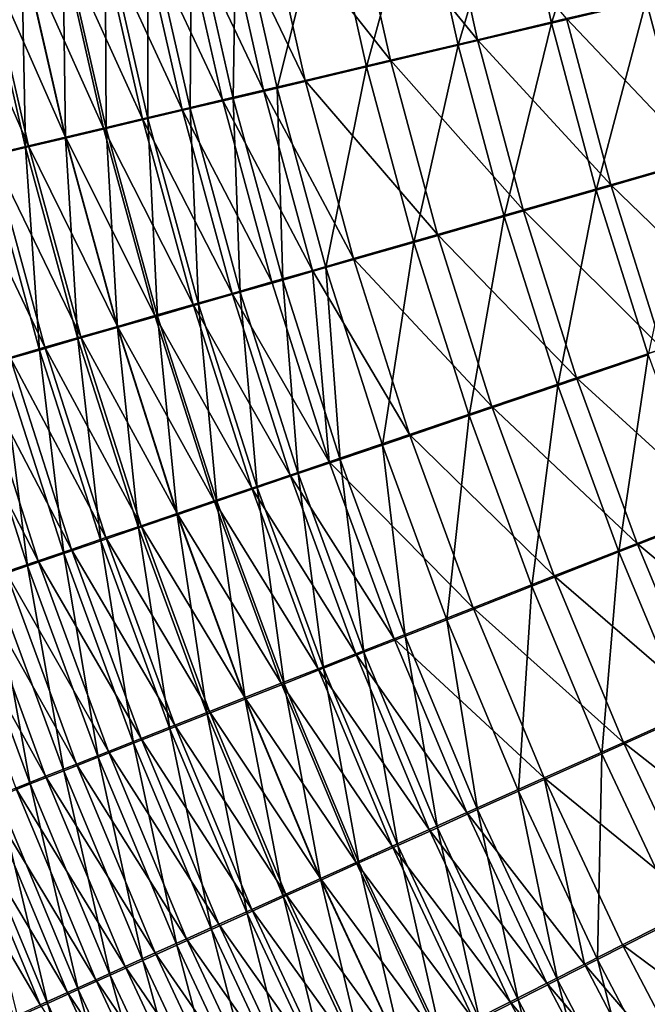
# Model space of a CAD drawing. Header units: metres. Extents: x -900 to 900, y -400 to 400.
# Tile 36 of 243: x -592 to -566, y -164 to -124. Entities that reach past the tile are written whole.
import ezdxf

# ---------------------------------------------------------------- set-up
doc = ezdxf.new("R2010")
doc.units = ezdxf.units.M

msp = doc.modelspace()

# ---------------------------------------------------------------- linework, layer by layer
at = {"layer": 'top'}
for points in [[(-570.316833, -123.697121, -491.510376), (-571.852844, -116.727226, -491.492432), (-567.88031, -115.984955, -492.247467)], [(-570.316833, -123.697121, -491.510376), (-567.88031, -115.984955, -492.247467), (-566.400696, -122.771767, -492.259033)], [(-574.17749, -124.609695, -490.500916), (-575.768616, -117.459023, -490.474335), (-571.852844, -116.727226, -491.492432)], [(-574.17749, -124.609695, -490.500916), (-571.852844, -116.727226, -491.492432), (-570.316833, -123.697121, -491.510376)], [(-577.963623, -125.505028, -489.234131), (-579.608154, -118.176758, -489.196686), (-575.768616, -117.459023, -490.474335)], [(-573.373901, -124.381401, -487.619293), (-574.950684, -117.274353, -487.593719), (-578.606689, -117.957001, -486.377167)], [(-577.963623, -125.505028, -489.234131), (-575.768616, -117.459023, -490.474335), (-574.17749, -124.609695, -490.500916)], [(-569.697693, -123.513443, -488.580475), (-574.950684, -117.274353, -487.593719), (-573.373901, -124.381401, -487.619293)], [(-576.979126, -125.232964, -486.413086), (-578.606689, -117.957001, -486.377167), (-582.174866, -118.623451, -484.919708)], [(-573.373901, -124.381401, -487.619293), (-578.606689, -117.957001, -486.377167), (-576.979126, -125.232964, -486.413086)], [(-581.659546, -126.37944, -487.716431), (-583.355469, -118.877457, -487.666016), (-579.608154, -118.176758, -489.196686)], [(-581.659546, -126.37944, -487.716431), (-579.608154, -118.176758, -489.196686), (-577.963623, -125.505028, -489.234131)], [(-580.498474, -126.064629, -484.967926), (-582.174866, -118.623451, -484.919708), (-583.921448, -118.949768, -484.102783)], [(-576.979126, -125.232964, -486.413086), (-582.174866, -118.623451, -484.919708), (-580.498474, -126.064629, -484.967926)], [(-585.250366, -127.229431, -485.954987), (-586.995239, -119.558319, -485.889679), (-585.189697, -119.220543, -486.808105)], [(-582.221497, -126.471954, -484.157928), (-583.921448, -118.949768, -484.102783), (-585.640686, -119.271034, -483.228271)], [(-585.250366, -127.229431, -485.954987), (-585.189697, -119.220543, -486.808105), (-583.469055, -126.807709, -486.865723)], [(-583.469055, -126.807709, -486.865723), (-585.189697, -119.220543, -486.808105), (-583.355469, -118.877457, -487.666016)], [(-580.498474, -126.064629, -484.967926), (-583.921448, -118.949768, -484.102783), (-582.221497, -126.471954, -484.157928)], [(-583.469055, -126.807709, -486.865723), (-583.355469, -118.877457, -487.666016), (-581.659546, -126.37944, -487.716431)], [(-585.585388, -127.267532, -482.367249), (-587.330627, -119.586914, -482.297028), (-588.989624, -119.897064, -481.309906)], [(-587.001709, -127.644173, -484.985138), (-588.770081, -119.890427, -484.911652), (-586.995239, -119.558319, -485.889679)], [(-583.917725, -126.873062, -483.290741), (-585.640686, -119.271034, -483.228271), (-587.330627, -119.586914, -482.297028)], [(-583.917725, -126.873062, -483.290741), (-587.330627, -119.586914, -482.297028), (-585.585388, -127.267532, -482.367249)], [(-587.001709, -127.644173, -484.985138), (-586.995239, -119.558319, -485.889679), (-585.250366, -127.229431, -485.954987)], [(-582.221497, -126.471954, -484.157928), (-585.640686, -119.271034, -483.228271), (-583.917725, -126.873062, -483.290741)], [(-590.615784, -120.201172, -480.267853), (-587.222717, -127.654953, -481.388306), (-588.989624, -119.897064, -481.309906)], [(-588.721252, -128.051498, -483.957062), (-590.512329, -120.216515, -483.874969), (-588.770081, -119.890427, -484.911652)], [(-588.989624, -119.897064, -481.309906), (-587.222717, -127.654953, -481.388306), (-585.585388, -127.267532, -482.367249)], [(-588.721252, -128.051498, -483.957062), (-588.770081, -119.890427, -484.911652), (-587.001709, -127.644173, -484.985138)], [(-590.407043, -128.450989, -482.871704), (-592.220154, -120.53624, -482.780579), (-590.512329, -120.216515, -483.874969)], [(-588.827942, -128.034912, -480.354858), (-590.615784, -120.201172, -480.267853), (-592.20752, -120.498924, -479.172028)], [(-587.222717, -127.654953, -481.388306), (-590.615784, -120.201172, -480.267853), (-588.827942, -128.034912, -480.354858)], [(-590.407043, -128.450989, -482.871704), (-590.512329, -120.216515, -483.874969), (-588.721252, -128.051498, -483.957062)], [(-591.935974, -128.77095, -478.129028), (-593.763245, -120.790031, -478.023712), (-595.281311, -121.074203, -476.824066)], [(-592.057495, -128.842239, -481.730286), (-593.891785, -120.849297, -481.629761), (-592.220154, -120.53624, -482.780579)], [(-593.671021, -129.224854, -480.534088), (-593.891785, -120.849297, -481.629761), (-592.057495, -128.842239, -481.730286)], [(-590.399597, -128.407028, -479.268036), (-592.20752, -120.498924, -479.172028), (-593.763245, -120.790031, -478.023712)], [(-590.399597, -128.407028, -479.268036), (-593.763245, -120.790031, -478.023712), (-591.935974, -128.77095, -478.129028)], [(-592.057495, -128.842239, -481.730286), (-592.220154, -120.53624, -482.780579), (-590.407043, -128.450989, -482.871704)], [(-588.827942, -128.034912, -480.354858), (-592.20752, -120.498924, -479.172028), (-590.399597, -128.407028, -479.268036)], [(-591.935974, -128.77095, -478.129028), (-595.281311, -121.074203, -476.824066), (-593.435547, -129.126297, -476.939087)], [(-564.615967, -129.488907, -492.274109), (-566.400696, -122.771767, -492.259033), (-562.448914, -121.838264, -492.744293)], [(-568.471619, -130.595322, -491.530334), (-570.316833, -123.697121, -491.510376), (-566.400696, -122.771767, -492.259033)], [(-564.193909, -129.325012, -489.308136), (-565.968628, -122.633331, -489.293335), (-569.697693, -123.513443, -488.580475)], [(-568.471619, -130.595322, -491.530334), (-566.400696, -122.771767, -492.259033), (-564.615967, -129.488907, -492.274109)], [(-572.272949, -131.686691, -490.527527), (-574.17749, -124.609695, -490.500916), (-570.316833, -123.697121, -491.510376)], [(-567.865417, -130.377335, -488.599976), (-569.697693, -123.513443, -488.580475), (-573.373901, -124.381401, -487.619293)], [(-572.272949, -131.686691, -490.527527), (-570.316833, -123.697121, -491.510376), (-568.471619, -130.595322, -491.530334)], [(-564.193909, -129.325012, -489.308136), (-569.697693, -123.513443, -488.580475), (-567.865417, -130.377335, -488.599976)], [(-571.485229, -131.415329, -487.645111), (-573.373901, -124.381401, -487.619293), (-576.979126, -125.232964, -486.413086)], [(-567.865417, -130.377335, -488.599976), (-573.373901, -124.381401, -487.619293), (-571.485229, -131.415329, -487.645111)], [(-576.001343, -132.75769, -489.269043), (-577.963623, -125.505028, -489.234131), (-574.17749, -124.609695, -490.500916)], [(-576.001343, -132.75769, -489.269043), (-574.17749, -124.609695, -490.500916), (-572.272949, -131.686691, -490.527527)], [(-575.035583, -132.43396, -486.446777), (-576.979126, -125.232964, -486.413086), (-580.498474, -126.064629, -484.967926)], [(-571.485229, -131.415329, -487.645111), (-576.979126, -125.232964, -486.413086), (-575.035583, -132.43396, -486.446777)], [(-579.641418, -133.80394, -487.761169), (-581.659546, -126.37944, -487.716431), (-577.963623, -125.505028, -489.234131)], [(-579.641418, -133.80394, -487.761169), (-577.963623, -125.505028, -489.234131), (-576.001343, -132.75769, -489.269043)], [(-578.501831, -133.429047, -485.011047), (-580.498474, -126.064629, -484.967926), (-582.221497, -126.471954, -484.157928)], [(-575.035583, -132.43396, -486.446777), (-580.498474, -126.064629, -484.967926), (-578.501831, -133.429047, -485.011047)], [(-580.199097, -133.916519, -484.206238), (-582.221497, -126.471954, -484.157928), (-583.917725, -126.873062, -483.290741)], [(-581.423828, -134.316467, -486.915955), (-583.469055, -126.807709, -486.865723), (-581.659546, -126.37944, -487.716431)], [(-578.501831, -133.429047, -485.011047), (-582.221497, -126.471954, -484.157928), (-580.199097, -133.916519, -484.206238)], [(-581.423828, -134.316467, -486.915955), (-581.659546, -126.37944, -487.716431), (-579.641418, -133.80394, -487.761169)], [(-581.870178, -134.396622, -483.344635), (-583.917725, -126.873062, -483.290741), (-585.585388, -127.267532, -482.367249)], [(-583.17865, -134.821243, -486.011078), (-585.250366, -127.229431, -485.954987), (-583.469055, -126.807709, -486.865723)], [(-580.199097, -133.916519, -484.206238), (-583.917725, -126.873062, -483.290741), (-581.870178, -134.396622, -483.344635)], [(-583.17865, -134.821243, -486.011078), (-583.469055, -126.807709, -486.865723), (-581.423828, -134.316467, -486.915955)], [(-587.222717, -127.654953, -481.388306), (-583.513245, -134.868851, -482.427032), (-585.585388, -127.267532, -482.367249)], [(-584.904175, -135.317749, -485.047394), (-587.001709, -127.644173, -484.985138), (-585.250366, -127.229431, -485.954987)], [(-585.585388, -127.267532, -482.367249), (-583.513245, -134.868851, -482.427032), (-581.870178, -134.396622, -483.344635)], [(-584.904175, -135.317749, -485.047394), (-585.250366, -127.229431, -485.954987), (-583.17865, -134.821243, -486.011078)], [(-585.126709, -135.332703, -481.454315), (-587.222717, -127.654953, -481.388306), (-588.827942, -128.034912, -480.354858)], [(-586.598572, -135.80545, -484.025848), (-588.721252, -128.051498, -483.957062), (-587.001709, -127.644173, -484.985138)], [(-583.513245, -134.868851, -482.427032), (-587.222717, -127.654953, -481.388306), (-585.126709, -135.332703, -481.454315)], [(-586.598572, -135.80545, -484.025848), (-587.001709, -127.644173, -484.985138), (-584.904175, -135.317749, -485.047394)], [(-588.259949, -136.283859, -482.947327), (-590.407043, -128.450989, -482.871704), (-588.721252, -128.051498, -483.957062)], [(-586.70874, -135.78772, -480.427399), (-588.827942, -128.034912, -480.354858), (-590.399597, -128.407028, -479.268036)], [(-585.126709, -135.332703, -481.454315), (-588.827942, -128.034912, -480.354858), (-586.70874, -135.78772, -480.427399)], [(-588.259949, -136.283859, -482.947327), (-588.721252, -128.051498, -483.957062), (-586.598572, -135.80545, -484.025848)], [(-589.88678, -136.752487, -481.813049), (-592.057495, -128.842239, -481.730286), (-590.407043, -128.450989, -482.871704)], [(-588.257874, -136.233429, -479.347351), (-590.399597, -128.407028, -479.268036), (-591.935974, -128.77095, -478.129028)], [(-589.88678, -136.752487, -481.813049), (-590.407043, -128.450989, -482.871704), (-588.259949, -136.283859, -482.947327)], [(-586.70874, -135.78772, -480.427399), (-590.399597, -128.407028, -479.268036), (-588.257874, -136.233429, -479.347351)], [(-591.477356, -137.210861, -480.624298), (-593.671021, -129.224854, -480.534088), (-592.057495, -128.842239, -481.730286)], [(-589.772522, -136.669403, -478.215454), (-591.935974, -128.77095, -478.129028), (-593.435547, -129.126297, -476.939087)], [(-591.477356, -137.210861, -480.624298), (-592.057495, -128.842239, -481.730286), (-589.88678, -136.752487, -481.813049)], [(-588.257874, -136.233429, -479.347351), (-591.935974, -128.77095, -478.129028), (-589.772522, -136.669403, -478.215454)], [(-591.25116, -137.0952, -477.032837), (-593.435547, -129.126297, -476.939087), (-594.89679, -129.472717, -475.699402)], [(-593.030212, -137.658554, -479.382263), (-593.671021, -129.224854, -480.534088), (-591.477356, -137.210861, -480.624298)], [(-589.772522, -136.669403, -478.215454), (-593.435547, -129.126297, -476.939087), (-591.25116, -137.0952, -477.032837)], [(-562.117859, -135.931305, -489.326477), (-564.193909, -129.325012, -489.308136), (-567.865417, -130.377335, -488.599976)], [(-592.692322, -137.510391, -475.80072), (-591.25116, -137.0952, -477.032837), (-594.89679, -129.472717, -475.699402)], [(-566.319885, -137.405563, -491.552338), (-568.471619, -130.595322, -491.530334), (-564.615967, -129.488907, -492.274109)], [(-570.057739, -138.673553, -490.554138), (-572.272949, -131.686691, -490.527527), (-568.471619, -130.595322, -491.530334)], [(-565.728027, -137.153748, -488.621613), (-567.865417, -130.377335, -488.599976), (-571.485229, -131.415329, -487.645111)], [(-570.057739, -138.673553, -490.554138), (-568.471619, -130.595322, -491.530334), (-566.319885, -137.405563, -491.552338)], [(-562.117859, -135.931305, -489.326477), (-567.865417, -130.377335, -488.599976), (-565.728027, -137.153748, -488.621613)], [(-569.287537, -138.359741, -487.671143), (-571.485229, -131.415329, -487.645111), (-575.035583, -132.43396, -486.446777)], [(-565.728027, -137.153748, -488.621613), (-571.485229, -131.415329, -487.645111), (-569.287537, -138.359741, -487.671143)], [(-573.724243, -139.918091, -489.301361), (-576.001343, -132.75769, -489.269043), (-572.272949, -131.686691, -490.527527)], [(-573.724243, -139.918091, -489.301361), (-572.272949, -131.686691, -490.527527), (-570.057739, -138.673553, -490.554138)], [(-572.778992, -139.543411, -486.478271), (-575.035583, -132.43396, -486.446777), (-578.501831, -133.429047, -485.011047)], [(-569.287537, -138.359741, -487.671143), (-575.035583, -132.43396, -486.446777), (-572.778992, -139.543411, -486.478271)], [(-577.304199, -141.134048, -487.800262), (-579.641418, -133.80394, -487.761169), (-576.001343, -132.75769, -489.269043)], [(-577.304199, -141.134048, -487.800262), (-576.001343, -132.75769, -489.269043), (-573.724243, -139.918091, -489.301361)], [(-576.18811, -140.699921, -485.048981), (-578.501831, -133.429047, -485.011047), (-580.199097, -133.916519, -484.206238)], [(-572.778992, -139.543411, -486.478271), (-578.501831, -133.429047, -485.011047), (-576.18811, -140.699921, -485.048981)], [(-579.057251, -141.729813, -486.958801), (-581.423828, -134.316467, -486.915955), (-579.641418, -133.80394, -487.761169)], [(-579.057251, -141.729813, -486.958801), (-579.641418, -133.80394, -487.761169), (-577.304199, -141.134048, -487.800262)], [(-579.501282, -141.824661, -483.389954), (-580.199097, -133.916519, -484.206238), (-581.870178, -134.396622, -483.344635)], [(-576.18811, -140.699921, -485.048981), (-580.199097, -133.916519, -484.206238), (-579.501282, -141.824661, -483.389954)], [(-583.513245, -134.868851, -482.427032), (-579.501282, -141.824661, -483.389954), (-581.870178, -134.396622, -483.344635)], [(-580.783447, -142.31662, -486.057892), (-583.17865, -134.821243, -486.011078), (-581.423828, -134.316467, -486.915955)], [(-580.783447, -142.31662, -486.057892), (-581.423828, -134.316467, -486.915955), (-579.057251, -141.729813, -486.958801)], [(-581.117676, -142.373672, -482.47641), (-583.513245, -134.868851, -482.427032), (-585.126709, -135.332703, -481.454315)], [(-582.480835, -142.893875, -485.09845), (-584.904175, -135.317749, -485.047394), (-583.17865, -134.821243, -486.011078)], [(-579.501282, -141.824661, -483.389954), (-583.513245, -134.868851, -482.427032), (-581.117676, -142.373672, -482.47641)], [(-582.480835, -142.893875, -485.09845), (-583.17865, -134.821243, -486.011078), (-580.783447, -142.31662, -486.057892)], [(-582.705017, -142.91304, -481.507935), (-585.126709, -135.332703, -481.454315), (-586.70874, -135.78772, -480.427399)], [(-584.147705, -143.460968, -484.081329), (-586.598572, -135.80545, -484.025848), (-584.904175, -135.317749, -485.047394)], [(-581.117676, -142.373672, -482.47641), (-585.126709, -135.332703, -481.454315), (-582.705017, -142.91304, -481.507935)], [(-584.147705, -143.460968, -484.081329), (-584.904175, -135.317749, -485.047394), (-582.480835, -142.893875, -485.09845)], [(-585.782288, -144.017288, -483.007446), (-588.259949, -136.283859, -482.947327), (-586.598572, -135.80545, -484.025848)], [(-584.261597, -143.442169, -480.485413), (-586.70874, -135.78772, -480.427399), (-588.257874, -136.233429, -479.347351)], [(-582.705017, -142.91304, -481.507935), (-586.70874, -135.78772, -480.427399), (-584.261597, -143.442169, -480.485413)], [(-585.782288, -144.017288, -483.007446), (-586.598572, -135.80545, -484.025848), (-584.147705, -143.460968, -484.081329)], [(-587.383057, -144.562332, -481.878052), (-589.88678, -136.752487, -481.813049), (-588.259949, -136.283859, -482.947327)], [(-585.78595, -143.960541, -479.410034), (-588.257874, -136.233429, -479.347351), (-589.772522, -136.669403, -478.215454)], [(-587.383057, -144.562332, -481.878052), (-588.259949, -136.283859, -482.947327), (-585.782288, -144.017288, -483.007446)], [(-584.261597, -143.442169, -480.485413), (-588.257874, -136.233429, -479.347351), (-585.78595, -143.960541, -479.410034)], [(-587.27655, -144.467667, -478.282928), (-589.772522, -136.669403, -478.215454), (-591.25116, -137.0952, -477.032837)], [(-585.78595, -143.960541, -479.410034), (-589.772522, -136.669403, -478.215454), (-587.27655, -144.467667, -478.282928)], [(-591.25116, -137.0952, -477.032837), (-592.692322, -137.510391, -475.80072), (-588.731873, -144.963013, -477.105286)], [(-588.948364, -145.09552, -480.694305), (-591.477356, -137.210861, -480.624298), (-589.88678, -136.752487, -481.813049)], [(-588.731873, -144.963013, -477.105286), (-587.27655, -144.467667, -478.282928), (-591.25116, -137.0952, -477.032837)], [(-588.948364, -145.09552, -480.694305), (-589.88678, -136.752487, -481.813049), (-587.383057, -144.562332, -481.878052)], [(-590.150452, -145.446091, -475.878326), (-592.692322, -137.510391, -475.80072), (-594.09436, -137.91452, -474.520294)], [(-590.476624, -145.616348, -479.45752), (-593.030212, -137.658554, -479.382263), (-591.477356, -137.210861, -480.624298)], [(-592.692322, -137.510391, -475.80072), (-590.150452, -145.446091, -475.878326), (-588.731873, -144.963013, -477.105286)], [(-590.476624, -145.616348, -479.45752), (-591.477356, -137.210861, -480.624298), (-588.948364, -145.09552, -480.694305)], [(-567.534973, -145.553833, -490.58075), (-570.057739, -138.673553, -490.554138), (-566.319885, -137.405563, -491.552338)], [(-563.288391, -143.826477, -488.645355), (-565.728027, -137.153748, -488.621613), (-569.287537, -138.359741, -487.671143)], [(-567.534973, -145.553833, -490.58075), (-566.319885, -137.405563, -491.552338), (-563.864502, -144.111572, -491.576355)], [(-591.530762, -145.916397, -474.60318), (-594.09436, -137.91452, -474.520294), (-595.455811, -138.307159, -473.192749)], [(-591.966309, -146.124268, -478.168915), (-594.543579, -138.095078, -478.088287), (-593.030212, -137.658554, -479.382263)], [(-591.530762, -145.916397, -474.60318), (-590.150452, -145.446091, -475.878326), (-594.09436, -137.91452, -474.520294)], [(-591.966309, -146.124268, -478.168915), (-593.030212, -137.658554, -479.382263), (-590.476624, -145.616348, -479.45752)], [(-592.871338, -146.373398, -473.281097), (-591.530762, -145.916397, -474.60318), (-595.455811, -138.307159, -473.192749)], [(-593.415771, -146.618744, -476.829742), (-594.543579, -138.095078, -478.088287), (-591.966309, -146.124268, -478.168915)], [(-571.135376, -146.969543, -489.331085), (-573.724243, -139.918091, -489.301361), (-570.057739, -138.673553, -490.554138)], [(-566.783813, -145.198212, -487.697388), (-569.287537, -138.359741, -487.671143), (-572.778992, -139.543411, -486.478271)], [(-571.135376, -146.969543, -489.331085), (-570.057739, -138.673553, -490.554138), (-567.534973, -145.553833, -490.58075)], [(-563.288391, -143.826477, -488.645355), (-569.287537, -138.359741, -487.671143), (-566.783813, -145.198212, -487.697388)], [(-570.212463, -146.544693, -486.507507), (-572.778992, -139.543411, -486.478271), (-576.18811, -140.699921, -485.048981)], [(-566.783813, -145.198212, -487.697388), (-572.778992, -139.543411, -486.478271), (-570.212463, -146.544693, -486.507507)], [(-574.651001, -148.352905, -487.833679), (-577.304199, -141.134048, -487.800262), (-573.724243, -139.918091, -489.301361)], [(-574.651001, -148.352905, -487.833679), (-573.724243, -139.918091, -489.301361), (-571.135376, -146.969543, -489.331085)], [(-573.560425, -147.860397, -485.081726), (-576.18811, -140.699921, -485.048981), (-579.501282, -141.824661, -483.389954)], [(-570.212463, -146.544693, -486.507507), (-576.18811, -140.699921, -485.048981), (-573.560425, -147.860397, -485.081726)], [(-576.372681, -149.030746, -486.994232), (-579.057251, -141.729813, -486.958801), (-577.304199, -141.134048, -487.800262)], [(-576.372681, -149.030746, -486.994232), (-577.304199, -141.134048, -487.800262), (-574.651001, -148.352905, -487.833679)], [(-576.814392, -149.140121, -483.426697), (-579.501282, -141.824661, -483.389954), (-581.117676, -142.373672, -482.47641)], [(-578.067871, -149.698425, -486.095459), (-580.783447, -142.31662, -486.057892), (-579.057251, -141.729813, -486.958801)], [(-573.560425, -147.860397, -485.081726), (-579.501282, -141.824661, -483.389954), (-576.814392, -149.140121, -483.426697)], [(-578.067871, -149.698425, -486.095459), (-579.057251, -141.729813, -486.958801), (-576.372681, -149.030746, -486.994232)], [(-578.401917, -149.764862, -482.515289), (-581.117676, -142.373672, -482.47641), (-582.705017, -142.91304, -481.507935)], [(-579.734924, -150.355286, -485.138275), (-582.480835, -142.893875, -485.09845), (-580.783447, -142.31662, -486.057892)], [(-576.814392, -149.140121, -483.426697), (-581.117676, -142.373672, -482.47641), (-578.401917, -149.764862, -482.515289)], [(-579.734924, -150.355286, -485.138275), (-580.783447, -142.31662, -486.057892), (-578.067871, -149.698425, -486.095459)], [(-579.960999, -150.378632, -481.549103), (-582.705017, -142.91304, -481.507935), (-584.261597, -143.442169, -480.485413)], [(-581.37207, -151.000626, -484.123505), (-584.147705, -143.460968, -484.081329), (-582.480835, -142.893875, -485.09845)], [(-578.401917, -149.764862, -482.515289), (-582.705017, -142.91304, -481.507935), (-579.960999, -150.378632, -481.549103)], [(-581.37207, -151.000626, -484.123505), (-582.480835, -142.893875, -485.09845), (-579.734924, -150.355286, -485.138275)], [(-581.489929, -150.980804, -480.528961), (-584.261597, -143.442169, -480.485413), (-585.78595, -143.960541, -479.410034)], [(-582.9776, -151.633759, -483.052094), (-585.782288, -144.017288, -483.007446), (-584.147705, -143.460968, -484.081329)], [(-579.960999, -150.378632, -481.549103), (-584.261597, -143.442169, -480.485413), (-581.489929, -150.980804, -480.528961)], [(-582.9776, -151.633759, -483.052094), (-584.147705, -143.460968, -484.081329), (-581.37207, -151.000626, -484.123505)], [(-584.549927, -152.254074, -481.925262), (-587.383057, -144.562332, -481.878052), (-585.782288, -144.017288, -483.007446)], [(-582.987244, -151.570801, -479.456024), (-585.78595, -143.960541, -479.410034), (-587.27655, -144.467667, -478.282928)], [(-581.489929, -150.980804, -480.528961), (-585.78595, -143.960541, -479.410034), (-582.987244, -151.570801, -479.456024)], [(-584.549927, -152.254074, -481.925262), (-585.782288, -144.017288, -483.007446), (-582.9776, -151.633759, -483.052094)], [(-560.550476, -150.380188, -488.671173), (-563.288391, -143.826477, -488.645355), (-566.783813, -145.198212, -487.697388)], [(-564.708679, -152.312119, -490.607239), (-567.534973, -145.553833, -490.58075), (-563.864502, -144.111572, -491.576355)], [(-586.087463, -152.860977, -480.744171), (-588.948364, -145.09552, -480.694305), (-587.383057, -144.562332, -481.878052)], [(-584.451538, -152.14801, -478.331451), (-587.27655, -144.467667, -478.282928), (-588.731873, -144.963013, -477.105286)], [(-586.087463, -152.860977, -480.744171), (-587.383057, -144.562332, -481.878052), (-584.549927, -152.254074, -481.925262)], [(-584.451538, -152.14801, -478.331451), (-582.987244, -151.570801, -479.456024), (-587.27655, -144.467667, -478.282928)], [(-587.588806, -153.453842, -479.510132), (-590.476624, -145.616348, -479.45752), (-588.948364, -145.09552, -480.694305)], [(-588.731873, -144.963013, -477.105286), (-590.150452, -145.446091, -475.878326), (-585.881226, -152.711884, -477.156464)], [(-587.588806, -153.453842, -479.510132), (-588.948364, -145.09552, -480.694305), (-586.087463, -152.860977, -480.744171)], [(-585.881226, -152.711884, -477.156464), (-584.451538, -152.14801, -478.331451), (-588.731873, -144.963013, -477.105286)], [(-563.978088, -151.915405, -487.723755), (-566.783813, -145.198212, -487.697388), (-570.212463, -146.544693, -486.507507)], [(-560.550476, -150.380188, -488.671173), (-566.783813, -145.198212, -487.697388), (-563.978088, -151.915405, -487.723755)], [(-589.052246, -154.032059, -478.224365), (-591.966309, -146.124268, -478.168915), (-590.476624, -145.616348, -479.45752)], [(-587.274841, -153.261826, -475.93219), (-590.150452, -145.446091, -475.878326), (-591.530762, -145.916397, -474.60318)], [(-589.052246, -154.032059, -478.224365), (-590.476624, -145.616348, -479.45752), (-587.588806, -153.453842, -479.510132)], [(-590.150452, -145.446091, -475.878326), (-587.274841, -153.261826, -475.93219), (-585.881226, -152.711884, -477.156464)], [(-568.238953, -153.896637, -489.358154), (-571.135376, -146.969543, -489.331085), (-567.534973, -145.553833, -490.58075)], [(-568.238953, -153.896637, -489.358154), (-567.534973, -145.553833, -490.58075), (-564.708679, -152.312119, -490.607239)], [(-588.631042, -153.797256, -474.659851), (-591.530762, -145.916397, -474.60318), (-592.871338, -146.373398, -473.281097)], [(-588.631042, -153.797256, -474.659851), (-587.274841, -153.261826, -475.93219), (-591.530762, -145.916397, -474.60318)], [(-589.948242, -154.317596, -473.340607), (-592.871338, -146.373398, -473.281097), (-594.170654, -146.816589, -471.913208)], [(-590.476318, -154.595032, -476.888062), (-593.415771, -146.618744, -476.829742), (-591.966309, -146.124268, -478.168915)], [(-589.948242, -154.317596, -473.340607), (-588.631042, -153.797256, -474.659851), (-592.871338, -146.373398, -473.281097)], [(-590.476318, -154.595032, -476.888062), (-591.966309, -146.124268, -478.168915), (-589.052246, -154.032059, -478.224365)], [(-591.225037, -154.822296, -471.975616), (-594.170654, -146.816589, -471.913208), (-595.427246, -147.245483, -470.500824)], [(-591.859497, -155.142136, -475.502533), (-594.823547, -147.099243, -475.441223), (-593.415771, -146.618744, -476.829742)], [(-589.948242, -154.317596, -473.340607), (-594.170654, -146.816589, -471.913208), (-591.225037, -154.822296, -471.975616)], [(-591.859497, -155.142136, -475.502533), (-593.415771, -146.618744, -476.829742), (-590.476318, -154.595032, -476.888062)], [(-567.340149, -153.422424, -486.534424), (-570.212463, -146.544693, -486.507507), (-573.560425, -147.860397, -485.081726)], [(-563.978088, -151.915405, -487.723755), (-570.212463, -146.544693, -486.507507), (-567.340149, -153.422424, -486.534424)], [(-591.225037, -154.822296, -471.975616), (-595.427246, -147.245483, -470.500824), (-592.459961, -155.310745, -470.566223)], [(-593.200256, -155.672775, -474.068939), (-594.823547, -147.099243, -475.441223), (-591.859497, -155.142136, -475.502533)], [(-571.686096, -155.445023, -487.861267), (-574.651001, -148.352905, -487.833679), (-571.135376, -146.969543, -489.331085)], [(-571.686096, -155.445023, -487.861267), (-571.135376, -146.969543, -489.331085), (-568.238953, -153.896637, -489.358154)], [(-570.623047, -154.895096, -485.109222), (-573.560425, -147.860397, -485.081726), (-576.814392, -149.140121, -483.426697)], [(-567.340149, -153.422424, -486.534424), (-573.560425, -147.860397, -485.081726), (-570.623047, -154.895096, -485.109222)], [(-573.374207, -156.203735, -487.022125), (-576.372681, -149.030746, -486.994232), (-574.651001, -148.352905, -487.833679)], [(-573.374207, -156.203735, -487.022125), (-574.651001, -148.352905, -487.833679), (-571.686096, -155.445023, -487.861267)], [(-573.813599, -156.32753, -483.454742), (-576.814392, -149.140121, -483.426697), (-578.401917, -149.764862, -482.515289)], [(-575.036316, -156.951111, -486.123627), (-578.067871, -149.698425, -486.095459), (-576.372681, -149.030746, -486.994232)], [(-570.623047, -154.895096, -485.109222), (-576.814392, -149.140121, -483.426697), (-573.813599, -156.32753, -483.454742)], [(-575.036316, -156.951111, -486.123627), (-576.372681, -149.030746, -486.994232), (-573.374207, -156.203735, -487.022125)], [(-576.670837, -157.686371, -485.166687), (-579.734924, -150.355286, -485.138275), (-578.067871, -149.698425, -486.095459)], [(-576.670837, -157.686371, -485.166687), (-578.067871, -149.698425, -486.095459), (-575.036316, -156.951111, -486.123627)], [(-575.370239, -157.026825, -482.54361), (-578.401917, -149.764862, -482.515289), (-579.960999, -150.378632, -481.549103)], [(-573.813599, -156.32753, -483.454742), (-578.401917, -149.764862, -482.515289), (-575.370239, -157.026825, -482.54361)], [(-576.898926, -157.713882, -481.577667), (-579.960999, -150.378632, -481.549103), (-581.489929, -150.980804, -480.528961)], [(-578.276001, -158.408752, -484.152191), (-581.37207, -151.000626, -484.123505), (-579.734924, -150.355286, -485.138275)], [(-575.370239, -157.026825, -482.54361), (-579.960999, -150.378632, -481.549103), (-576.898926, -157.713882, -481.577667)], [(-578.276001, -158.408752, -484.152191), (-579.734924, -150.355286, -485.138275), (-576.670837, -157.686371, -485.166687)], [(-578.39801, -158.38797, -480.5578), (-581.489929, -150.980804, -480.528961), (-582.987244, -151.570801, -479.456024)], [(-579.850159, -159.117508, -483.081055), (-582.9776, -151.633759, -483.052094), (-581.37207, -151.000626, -484.123505)], [(-576.898926, -157.713882, -481.577667), (-581.489929, -150.980804, -480.528961), (-578.39801, -158.38797, -480.5578)], [(-579.850159, -159.117508, -483.081055), (-581.37207, -151.000626, -484.123505), (-578.276001, -158.408752, -484.152191)], [(-581.391724, -159.81192, -481.954468), (-584.549927, -152.254074, -481.925262), (-582.9776, -151.633759, -483.052094)], [(-582.987244, -151.570801, -479.456024), (-584.451538, -152.14801, -478.331451), (-579.86615, -159.048416, -479.485138)], [(-578.39801, -158.38797, -480.5578), (-582.987244, -151.570801, -479.456024), (-579.86615, -159.048416, -479.485138)], [(-581.391724, -159.81192, -481.954468), (-582.9776, -151.633759, -483.052094), (-579.850159, -159.117508, -483.081055)], [(-581.301758, -159.69458, -478.36084), (-584.451538, -152.14801, -478.331451), (-585.881226, -152.711884, -477.156464)], [(-579.86615, -159.048416, -479.485138), (-584.451538, -152.14801, -478.331451), (-581.301758, -159.69458, -478.36084)], [(-560.877258, -158.498322, -487.750092), (-563.978088, -151.915405, -487.723755), (-567.340149, -153.422424, -486.534424)], [(-582.89917, -160.491318, -480.773651), (-586.087463, -152.860977, -480.744171), (-584.549927, -152.254074, -481.925262)], [(-582.89917, -160.491318, -480.773651), (-584.549927, -152.254074, -481.925262), (-581.391724, -159.81192, -481.954468)], [(-565.041748, -160.686646, -489.382324), (-568.238953, -153.896637, -489.358154), (-564.708679, -152.312119, -490.607239)], [(-584.371033, -161.155014, -479.539856), (-587.588806, -153.453842, -479.510132), (-586.087463, -152.860977, -480.744171)], [(-585.881226, -152.711884, -477.156464), (-587.274841, -153.261826, -475.93219), (-582.703552, -160.325836, -477.186096)], [(-584.371033, -161.155014, -479.539856), (-586.087463, -152.860977, -480.744171), (-582.89917, -160.491318, -480.773651)], [(-582.703552, -160.325836, -477.186096), (-581.301758, -159.69458, -478.36084), (-585.881226, -152.711884, -477.156464)], [(-588.631042, -153.797256, -474.659851), (-584.069946, -160.941498, -475.962097), (-587.274841, -153.261826, -475.93219)], [(-587.274841, -153.261826, -475.93219), (-584.069946, -160.941498, -475.962097), (-582.703552, -160.325836, -477.186096)], [(-589.948242, -154.317596, -473.340607), (-585.399597, -161.540939, -474.690002), (-588.631042, -153.797256, -474.659851)], [(-585.805847, -161.802338, -478.254303), (-589.052246, -154.032059, -478.224365), (-587.588806, -153.453842, -479.510132)], [(-585.399597, -161.540939, -474.690002), (-584.069946, -160.941498, -475.962097), (-588.631042, -153.797256, -474.659851)], [(-585.805847, -161.802338, -478.254303), (-587.588806, -153.453842, -479.510132), (-584.371033, -161.155014, -479.539856)], [(-564.168701, -160.163956, -486.558838), (-567.340149, -153.422424, -486.534424), (-570.623047, -154.895096, -485.109222)], [(-560.877258, -158.498322, -487.750092), (-567.340149, -153.422424, -486.534424), (-564.168701, -160.163956, -486.558838)], [(-587.201965, -162.432602, -476.918274), (-590.476318, -154.595032, -476.888062), (-589.052246, -154.032059, -478.224365)], [(-587.201965, -162.432602, -476.918274), (-589.052246, -154.032059, -478.224365), (-585.805847, -161.802338, -478.254303)], [(-568.416016, -162.397949, -487.882782), (-571.686096, -155.445023, -487.861267), (-568.238953, -153.896637, -489.358154)], [(-568.416016, -162.397949, -487.882782), (-568.238953, -153.896637, -489.358154), (-565.041748, -160.686646, -489.382324)], [(-588.558044, -163.045135, -475.532959), (-591.859497, -155.142136, -475.502533), (-590.476318, -154.595032, -476.888062)], [(-586.690979, -162.123489, -473.371002), (-589.948242, -154.317596, -473.340607), (-591.225037, -154.822296, -471.975616)], [(-588.558044, -163.045135, -475.532959), (-590.476318, -154.595032, -476.888062), (-587.201965, -162.432602, -476.918274)], [(-585.399597, -161.540939, -474.690002), (-589.948242, -154.317596, -473.340607), (-586.690979, -162.123489, -473.371002)], [(-587.942749, -162.688538, -472.006256), (-591.225037, -154.822296, -471.975616), (-592.459961, -155.310745, -470.566223)], [(-586.690979, -162.123489, -473.371002), (-591.225037, -154.822296, -471.975616), (-587.942749, -162.688538, -472.006256)], [(-568.955872, -162.589081, -484.330688), (-570.623047, -154.895096, -485.109222), (-573.813599, -156.32753, -483.454742)], [(-567.382263, -161.791565, -485.131104), (-570.623047, -154.895096, -485.109222), (-568.955872, -162.589081, -484.330688)], [(-564.168701, -160.163956, -486.558838), (-570.623047, -154.895096, -485.109222), (-567.382263, -161.791565, -485.131104)], [(-593.651672, -155.78244, -469.114227), (-589.153503, -163.235413, -470.597107), (-592.459961, -155.310745, -470.566223)], [(-589.872437, -163.639221, -474.099609), (-593.200256, -155.672775, -474.068939), (-591.859497, -155.142136, -475.502533)], [(-592.459961, -155.310745, -470.566223), (-589.153503, -163.235413, -470.597107), (-587.942749, -162.688538, -472.006256)], [(-589.872437, -163.639221, -474.099609), (-591.859497, -155.142136, -475.502533), (-588.558044, -163.045135, -475.532959)], [(-570.068298, -163.236481, -487.042114), (-573.374207, -156.203735, -487.022125), (-571.686096, -155.445023, -487.861267)], [(-570.068298, -163.236481, -487.042114), (-571.686096, -155.445023, -487.861267), (-568.416016, -162.397949, -487.882782)], [(-594.79895, -156.236862, -467.621582), (-590.321838, -163.76355, -469.145325), (-593.651672, -155.78244, -469.114227)], [(-591.143677, -164.214218, -472.619598), (-594.497009, -156.18634, -472.588715), (-593.200256, -155.672775, -474.068939)], [(-593.651672, -155.78244, -469.114227), (-590.321838, -163.76355, -469.145325), (-589.153503, -163.235413, -470.597107)], [(-591.143677, -164.214218, -472.619598), (-593.200256, -155.672775, -474.068939), (-589.872437, -163.639221, -474.099609)], [(-595.900391, -156.673492, -466.090271), (-591.446533, -164.272354, -467.652924), (-594.79895, -156.236862, -467.621582)], [(-594.79895, -156.236862, -467.621582), (-591.446533, -164.272354, -467.652924), (-590.321838, -163.76355, -469.145325)], [(-592.370483, -164.769516, -471.094849), (-594.497009, -156.18634, -472.588715), (-591.143677, -164.214218, -472.619598)], [(-571.695068, -164.062469, -486.141968), (-575.036316, -156.951111, -486.123627), (-573.374207, -156.203735, -487.022125)], [(-571.695068, -164.062469, -486.141968), (-573.374207, -156.203735, -487.022125), (-570.068298, -163.236481, -487.042114)], [(-570.505249, -163.374664, -483.473663), (-573.813599, -156.32753, -483.454742), (-575.370239, -157.026825, -482.54361)], [(-568.955872, -162.589081, -484.330688), (-573.813599, -156.32753, -483.454742), (-570.505249, -163.374664, -483.473663)], [(-595.900391, -156.673492, -466.090271), (-592.526367, -164.761246, -466.121826), (-591.446533, -164.272354, -467.652924)], [(-572.028748, -164.147507, -482.560883), (-575.370239, -157.026825, -482.54361), (-576.898926, -157.713882, -481.577667)], [(-573.294739, -164.875046, -485.183258), (-576.670837, -157.686371, -485.166687), (-575.036316, -156.951111, -486.123627)], [(-570.505249, -163.374664, -483.473663), (-575.370239, -157.026825, -482.54361), (-572.028748, -164.147507, -482.560883)], [(-573.294739, -164.875046, -485.183258), (-575.036316, -156.951111, -486.123627), (-571.695068, -164.062469, -486.141968)], [(-573.524841, -164.906784, -481.59317), (-576.898926, -157.713882, -481.577667), (-578.39801, -158.38797, -480.5578)], [(-574.865601, -165.67337, -484.16687), (-578.276001, -158.408752, -484.152191), (-576.670837, -157.686371, -485.166687)], [(-572.028748, -164.147507, -482.560883), (-576.898926, -157.713882, -481.577667), (-573.524841, -164.906784, -481.59317)], [(-574.865601, -165.67337, -484.16687), (-576.670837, -157.686371, -485.166687), (-573.294739, -164.875046, -485.183258)], [(-574.991882, -165.651718, -480.571442), (-578.39801, -158.38797, -480.5578), (-579.86615, -159.048416, -479.485138)], [(-576.406006, -166.456604, -483.09375), (-579.850159, -159.117508, -483.081055), (-578.276001, -158.408752, -484.152191)], [(-573.524841, -164.906784, -481.59317), (-578.39801, -158.38797, -480.5578), (-574.991882, -165.651718, -480.571442)], [(-576.406006, -166.456604, -483.09375), (-578.276001, -158.408752, -484.152191), (-574.865601, -165.67337, -484.16687)], [(-576.428528, -166.381561, -479.496796), (-579.86615, -159.048416, -479.485138), (-581.301758, -159.69458, -478.36084)], [(-574.991882, -165.651718, -480.571442), (-579.86615, -159.048416, -479.485138), (-576.428528, -166.381561, -479.496796)], [(-577.914429, -167.223984, -481.965057), (-581.391724, -159.81192, -481.954468), (-579.850159, -159.117508, -483.081055)], [(-577.914429, -167.223984, -481.965057), (-579.850159, -159.117508, -483.081055), (-576.406006, -166.456604, -483.09375)], [(-579.389343, -167.974731, -480.782013), (-582.89917, -160.491318, -480.773651), (-581.391724, -159.81192, -481.954468)], [(-577.833252, -167.095596, -478.370422), (-581.301758, -159.69458, -478.36084), (-582.703552, -160.325836, -477.186096)], [(-579.389343, -167.974731, -480.782013), (-581.391724, -159.81192, -481.954468), (-577.914429, -167.223984, -481.965057)], [(-576.428528, -166.381561, -479.496796), (-581.301758, -159.69458, -478.36084), (-577.833252, -167.095596, -478.370422)], [(-582.703552, -160.325836, -477.186096), (-584.069946, -160.941498, -475.962097), (-579.204712, -167.793106, -477.193512)], [(-579.204712, -167.793106, -477.193512), (-577.833252, -167.095596, -478.370422), (-582.703552, -160.325836, -477.186096)], [(-560.704895, -166.756912, -486.580444), (-564.168701, -160.163956, -486.558838), (-567.382263, -161.791565, -485.131104)], [(-580.829346, -168.708099, -479.545898), (-584.371033, -161.155014, -479.539856), (-582.89917, -160.491318, -480.773651)], [(-580.829346, -168.708099, -479.545898), (-582.89917, -160.491318, -480.773651), (-579.389343, -167.974731, -480.782013)], [(-564.847473, -169.199631, -487.897858), (-568.416016, -162.397949, -487.882782), (-565.041748, -160.686646, -489.382324)], [(-580.541504, -168.473373, -475.967224), (-584.069946, -160.941498, -475.962097), (-585.399597, -161.540939, -474.690002)], [(-584.069946, -160.941498, -475.962097), (-580.541504, -168.473373, -475.967224), (-579.204712, -167.793106, -477.193512)], [(-581.842163, -169.135681, -474.69278), (-585.399597, -161.540939, -474.690002), (-586.690979, -162.123489, -473.371002)], [(-582.232971, -169.423355, -478.257965), (-585.805847, -161.802338, -478.254303), (-584.371033, -161.155014, -479.539856)], [(-580.541504, -168.473373, -475.967224), (-585.399597, -161.540939, -474.690002), (-581.842163, -169.135681, -474.69278)], [(-582.232971, -169.423355, -478.257965), (-584.371033, -161.155014, -479.539856), (-580.829346, -168.708099, -479.545898)], [(-583.598633, -170.11972, -476.919403), (-587.201965, -162.432602, -476.918274), (-585.805847, -161.802338, -478.254303)], [(-583.598633, -170.11972, -476.919403), (-585.805847, -161.802338, -478.254303), (-582.232971, -169.423355, -478.257965)], [(-563.84491, -168.537811, -485.147125), (-567.382263, -161.791565, -485.131104), (-568.955872, -162.589081, -484.330688)], [(-560.704895, -166.756912, -486.580444), (-567.382263, -161.791565, -485.131104), (-563.84491, -168.537811, -485.147125)], [(-583.105347, -169.779297, -473.371368), (-586.690979, -162.123489, -473.371002), (-587.942749, -162.688538, -472.006256)], [(-581.842163, -169.135681, -474.69278), (-586.690979, -162.123489, -473.371002), (-583.105347, -169.779297, -473.371368)], [(-589.153503, -163.235413, -470.597107), (-584.32959, -170.403519, -472.00412), (-587.942749, -162.688538, -472.006256)], [(-584.924927, -170.796432, -475.531525), (-588.558044, -163.045135, -475.532959), (-587.201965, -162.432602, -476.918274)], [(-587.942749, -162.688538, -472.006256), (-584.32959, -170.403519, -472.00412), (-583.105347, -169.779297, -473.371368)], [(-584.924927, -170.796432, -475.531525), (-587.201965, -162.432602, -476.918274), (-583.598633, -170.11972, -476.919403)], [(-565.382263, -169.41037, -484.343536), (-568.955872, -162.589081, -484.330688), (-570.505249, -163.374664, -483.473663)], [(-566.461609, -170.117065, -487.053833), (-570.068298, -163.236481, -487.042114), (-568.416016, -162.397949, -487.882782)], [(-563.84491, -168.537811, -485.147125), (-568.955872, -162.589081, -484.330688), (-565.382263, -169.41037, -484.343536)], [(-566.461609, -170.117065, -487.053833), (-568.416016, -162.397949, -487.882782), (-564.847473, -169.199631, -487.897858)], [(-586.210327, -171.452759, -474.09549), (-589.872437, -163.639221, -474.099609), (-588.558044, -163.045135, -475.532959)], [(-586.210327, -171.452759, -474.09549), (-588.558044, -163.045135, -475.532959), (-584.924927, -170.796432, -475.531525)], [(-590.321838, -163.76355, -469.145325), (-585.51355, -171.007645, -470.592407), (-589.153503, -163.235413, -470.597107)], [(-589.153503, -163.235413, -470.597107), (-585.51355, -171.007645, -470.592407), (-584.32959, -170.403519, -472.00412)], [(-566.895813, -170.269836, -483.483093), (-570.505249, -163.374664, -483.473663), (-572.028748, -164.147507, -482.560883)], [(-568.05072, -171.020721, -486.150055), (-571.695068, -164.062469, -486.141968), (-570.068298, -163.236481, -487.042114)], [(-565.382263, -169.41037, -484.343536), (-570.505249, -163.374664, -483.473663), (-566.895813, -170.269836, -483.483093)], [(-568.05072, -171.020721, -486.150055), (-570.068298, -163.236481, -487.042114), (-566.461609, -170.117065, -487.053833)], [(-591.446533, -164.272354, -467.652924), (-586.655884, -171.591003, -469.138), (-590.321838, -163.76355, -469.145325)], [(-587.45343, -172.087936, -472.612762), (-591.143677, -164.214218, -472.619598), (-589.872437, -163.639221, -474.099609)], [(-590.321838, -163.76355, -469.145325), (-586.655884, -171.591003, -469.138), (-585.51355, -171.007645, -470.592407)], [(-587.45343, -172.087936, -472.612762), (-589.872437, -163.639221, -474.099609), (-586.210327, -171.452759, -474.09549)], [(-588.652893, -172.701294, -471.085205), (-592.370483, -164.769516, -471.094849), (-591.143677, -164.214218, -472.619598)], [(-588.652893, -172.701294, -471.085205), (-591.143677, -164.214218, -472.619598), (-587.45343, -172.087936, -472.612762)], [(-568.383972, -171.115295, -482.56665), (-572.028748, -164.147507, -482.560883), (-573.524841, -164.906784, -481.59317)], [(-569.613159, -171.909668, -485.1875), (-573.294739, -164.875046, -485.183258), (-571.695068, -164.062469, -486.141968)], [(-566.895813, -170.269836, -483.483093), (-572.028748, -164.147507, -482.560883), (-568.383972, -171.115295, -482.56665)], [(-569.613159, -171.909668, -485.1875), (-571.695068, -164.062469, -486.141968), (-568.05072, -171.020721, -486.150055)]]:
    msp.add_3dface(points, dxfattribs=at)

doc.saveas('drawing.dxf')
